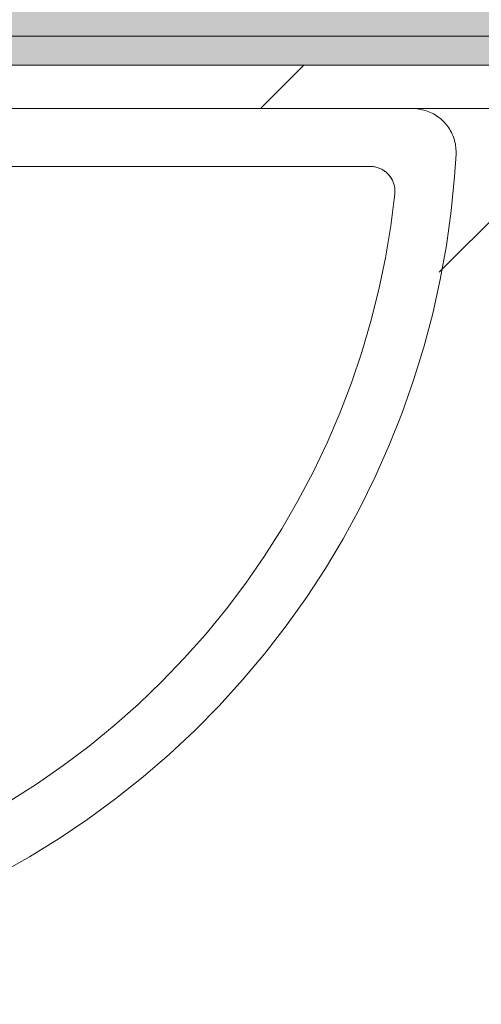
# Model space of a CAD drawing. Header units: millimetres. Extents: x -18260 to 188148, y -14086 to 2351883.
# Tile 120 of 256: x 26 to 186, y -2215 to -1875. Entities that reach past the tile are written whole.
import ezdxf

# ---------------------------------------------------------------- set-up
doc = ezdxf.new("R2010")
doc.units = ezdxf.units.MM
for name, color, linetype, lineweight in [('A-FLOR', 192, 'Continuous', 18), ('A-WALL', 113, 'Continuous', 18), ('A-WALL-PATT', 111, 'Continuous', 25), ('P-SANR-FIXT', 6, 'Continuous', 9)]:
    doc.layers.add(name, color=color, linetype=linetype, lineweight=lineweight)

# ---------------------------------------------------------------- blocks, each defined once
blk = doc.blocks.new('Blks_Banh_Lavatório de Canto com Barras - Único-3074266-PLANTA DE IMPERMEABILIZAÇÃO - TÉRREO')
at = {"layer": 'P-SANR-FIXT', "color": 133, "lineweight": 5}
blk.add_line((77.78, -106.07), (176.75, -205.03), dxfattribs=at)
at = {"layer": 'P-SANR-FIXT', "color": 133, "lineweight": 5, "flags": 128}
for points in [[(200.67, -223), (201.11, -222.59), (201.53, -222.17), (201.94, -221.72), (202.32, -221.26), (202.69, -220.79), (203.04, -220.3), (203.36, -219.8), (203.67, -219.28), (203.96, -218.75), (204.22, -218.22), (204.47, -217.67), (204.69, -217.11), (204.89, -216.54), (205.06, -215.97), (205.22, -215.39), (205.35, -214.8), (205.45, -214.21), (205.54, -213.62), (205.59, -213.02), (205.63, -212.42), (205.64, -211.82), (205.63, -211.22), (205.59, -210.62), (205.53, -210.03), (205.44, -209.43), (205.33, -208.84), (205.2, -208.26), (205.05, -207.68), (204.87, -207.11), (204.67, -206.54), (204.44, -205.98), (204.2, -205.44), (203.93, -204.9), (203.64, -204.37), (203.33, -203.86), (203, -203.36), (202.65, -202.87), (202.28, -202.4), (201.9, -201.94), (201.49, -201.5), (201.25, -201.25)], [(176.75, -205.03), (176.99, -205.28), (177.21, -205.54), (177.43, -205.8), (177.63, -206.07), (177.83, -206.35), (178.01, -206.64), (178.18, -206.94), (178.34, -207.24), (178.49, -207.55), (178.62, -207.86), (178.75, -208.18), (178.86, -208.5), (178.95, -208.83), (179.03, -209.16), (179.1, -209.5), (179.16, -209.83), (179.2, -210.17), (179.23, -210.51), (179.25, -210.85), (179.25, -211.19), (179.24, -211.53), (179.21, -211.87), (179.17, -212.21), (179.12, -212.55), (179.05, -212.89), (178.97, -213.22), (178.88, -213.55), (178.78, -213.87), (178.66, -214.19), (178.53, -214.51), (178.38, -214.82), (178.23, -215.12), (178.06, -215.42), (177.88, -215.71), (177.69, -215.99), (177.49, -216.26), (177.27, -216.53), (177.05, -216.79), (176.82, -217.04), (176.57, -217.28), (176.32, -217.51), (176.08, -217.7)], [(177.81, -206.33), (177.62, -206.05), (177.41, -205.77), (177.19, -205.51), (176.96, -205.26), (176.75, -205.03)], [(178.79, -213.84), (178.89, -213.51), (178.98, -213.19), (179.06, -212.85), (179.13, -212.52), (179.18, -212.18), (179.21, -211.84), (179.24, -211.5), (179.25, -211.16), (179.25, -210.82), (179.23, -210.48), (179.2, -210.14), (179.16, -209.8), (179.1, -209.46), (179.03, -209.13)], [(176.08, -217.7), (167.24, -224.57), (158.12, -231.08), (148.76, -237.22), (139.15, -242.98), (129.32, -248.35), (119.29, -253.32), (109.06, -257.89), (98.66, -262.04), (88.1, -265.78), (77.41, -269.09), (66.58, -271.97), (55.65, -274.41), (44.64, -276.42), (33.55, -277.98), (22.4, -279.1), (11.22, -279.77), (0.03, -280), (-11.17, -279.78), (-22.35, -279.11), (-33.49, -277.99), (-44.58, -276.43), (-55.6, -274.42), (-66.53, -271.98)], [(176.08, -217.7), (176.34, -217.48), (176.6, -217.25), (176.84, -217.01), (177.07, -216.76), (177.29, -216.5)], [(174.54, -218.9), (176.01, -217.76), (176.08, -217.7)], [(-86.57, -287.24), (-75.02, -290.47), (-63.34, -293.24), (-51.57, -295.54), (-39.71, -297.36), (-27.78, -298.71), (-15.82, -299.58), (-3.82, -299.98), (8.18, -299.89), (20.16, -299.32), (32.12, -298.28), (44.02, -296.75), (55.85, -294.76), (67.59, -292.29), (79.23, -289.35), (90.73, -285.95), (102.1, -282.09), (113.3, -277.78), (124.31, -273.03), (135.13, -267.84), (145.73, -262.22), (156.1, -256.19), (166.22, -249.74), (176.08, -242.89), (185.65, -235.66), (194.93, -228.04), (200.67, -223)]]:
    blk.add_lwpolyline(points, dxfattribs=at)
blk = doc.blocks.new('BE-PMSa-MOD-ARQ-CONEXAODOFUTURO-EX-000-R_rvt-1-PLANTA DE IMPERMEABILIZAÇÃO - TÉRREO')
at = {"layer": 'A-WALL', "lineweight": 5}
h = blk.add_hatch(color=9, dxfattribs=at)
h.paths.add_polyline_path([(1763.18, -1890.84), (1838.38, -1890.84), (1838.38, -1880.84), (1728.38, -1880.84), (1728.38, -1890.84)])
h.paths.add_polyline_path([(127.82, -1890.84), (808.38, -1890.84), (808.38, -1880.84), (-153.61, -1880.84), (-153.61, -1890.84), (-19.6, -1890.84)])
at = {"layer": 'A-WALL-PATT', "lineweight": 5}
h = blk.add_hatch(color=57, dxfattribs=at)
h.paths.add_polyline_path([(1833.6, -1880.84), (1853.38, -1880.84), (1853.38, -1790.84), (1728.38, -1790.84), (1728.38, -1880.84)])
h.paths.add_polyline_path([(422.66, -1880.84), (808.38, -1880.84), (808.38, -1790.84), (-198.61, -1790.84), (-198.44, -1880.84), (275.24, -1880.84)])
h = blk.add_hatch(dxfattribs=at)
h.set_pattern_fill('FP_14', color=252, style=0, pattern_type=2)
h.set_pattern_definition([(45, (0, 0), (-53.033, 53.033), [])])
h.paths.add_polyline_path([(1828.38, -1905.84), (1838.38, -1904.69), (1837.7, -1890.84), (1728.38, -1890.84), (1728.38, -1905.84), (1788.38, -1905.84)])
h.paths.add_polyline_path([(-123.61, -1905.84), (808.38, -1904.69), (808.38, -1890.84), (-133.61, -1890.84), (-133.61, -1905.84)])
at = {"layer": 'A-WALL', "color": 90, "lineweight": 5}
for p, q in [((808.38, -1880.84), (-153.61, -1880.84)), ((808.38, -1890.84), (-133.61, -1890.84))]:
    blk.add_line(p, q, dxfattribs=at)
at = {"layer": 'A-WALL', "color": 130, "lineweight": 9}
blk.add_line((-123.61, -1905.84), (748.38, -1905.84), dxfattribs=at)
at = {"layer": 'P-SANR-FIXT', "color": 250, "lineweight": 5, "rotation": 45.00000000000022}
blk.add_blockref('Blks_Banh_Lavatório de Canto com Barras - Único-3074266-PLANTA DE IMPERMEABILIZAÇÃO - TÉRREO', (-122.64, -1905.84), dxfattribs=at)

msp = doc.modelspace()

# ---------------------------------------------------------------- hatches: boundary and pattern name
at = {"layer": 'A-FLOR'}
h = msp.add_hatch(dxfattribs=at)
h.set_pattern_fill('FP_1', color=1, style=0, pattern_type=2)
h.set_pattern_definition([(45, (0, 0), (-251.447, 251.447), []), (45, (0, 381), (-251.447, 251.447), [])])
h.paths.add_polyline_path([(169.969, -1914.844), (170.011, -1911.085), (171.824, -1911.49), (171.806, -1914.339), (171.133, -1914.524)])
h.paths.add_polyline_path([(-115.314, -2196.856), (-115.314, -2200.585), (-116.99, -2200.303), (-116.582, -2197.277)])
h.paths.add_polyline_path([(1233.454, -3729.695), (1876.385, -3729.695), (1876.385, -1998.842), (1828.383, -1998.842), (1828.383, -1905.841), (1788.383, -1905.841), (1788.383, -1920.841), (1718.383, -1920.841), (1718.383, -1905.841), (818.383, -1905.841), (817.408, -1920.841), (748.383, -1920.841), (748.383, -1905.841), (307.361, -1905.841), (307.361, -1915.841), (305.046, -1917.754), (304.143, -1917.822), (301.397, -1919.161), (300.955, -1919.666), (296.227, -1919.666), (290.938, -1920.309), (257.871, -1919.467), (256.912, -1919.161), (253.091, -1918.892), (251.543, -1917.905), (249.785, -1917.754), (249.264, -1919.189), (247.361, -1915.841), (247.361, -1905.841), (161.966, -1906.511), (161.966, -1910.841), (166.44, -1911.898), (169.969, -1914.844), (171.806, -1919.058), (171.952, -1921.367), (176.775, -1921.622), (173.245, -1952.233), (166.638, -1984.03), (156.087, -2015.587), (146.482, -2037.638), (138.496, -2052.122), (120.466, -2081.11), (97.415, -2109.111), (83.769, -2122.94), (47.301, -2153.066), (10.36, -2174.296), (-8.155, -2182.773), (-39.55, -2193.494), (-61.669, -2199.196), (-106.885, -2204.741), (-107.639, -2200.399), (-111.636, -2199.612), (-115.314, -2196.856), (-117.371, -2192.744), (-117.639, -2190.446), (-122.639, -2190.446), (-123.615, -3435.841), (141.385, -3435.841), (141.385, -3729.695), (1159.745, -3729.695)])
h.paths.add_polyline_path([(1159.745, -3720.199), (1053.725, -3719.541), (1048.242, -3717.27), (1046.172, -3712.79), (1045.314, -3710.199), (1045.992, -3585.195), (1048.894, -3579.848), (1050.309, -3577.557), (1051.041, -3576.325), (1052.838, -3574.528), (1056.628, -3572.146), (1059.811, -3571.505), (1060.854, -3570.667), (1076.419, -3570.166), (1056.429, -3516.439), (1044.867, -3472.734), (1036.117, -3423.105), (1032.15, -3371.336), (1032.34, -3327.704), (1038.53, -3268.616), (1043.998, -3238.797), (1056.067, -3192.607), (1071.72, -3157.063), (1082.207, -3140.692), (1089.946, -3130.542), (1108.159, -3111.913), (1123.433, -3099.67), (1141.942, -3087.986), (1162.297, -3078.174), (1185.557, -3070.821), (1210.701, -3066.609), (1228.885, -3065.458), (1251.755, -3066.906), (1280.353, -3073.202), (1301.577, -3080.95), (1322.832, -3091.947), (1340.351, -3103.81), (1361.069, -3123.05), (1375.564, -3140.692), (1386.05, -3157.063), (1391.639, -3167.775), (1403.147, -3197.402), (1414.52, -3241.964), (1422.472, -3292.031), (1425.308, -3326.766), (1425.553, -3377.37), (1420.446, -3430.669), (1412.576, -3474.203), (1396.37, -3531.261), (1386.527, -3557.896), (1382.328, -3570.166), (1396.384, -3570.848), (1400.208, -3572.773), (1401.416, -3573.826), (1408.281, -3581.403), (1410.524, -3585.024), (1410.875, -3589.362), (1411.209, -3590.168), (1410.35, -3712.79), (1408.278, -3717.271), (1406.203, -3718.86), (1401.206, -3720.199), (1233.454, -3720.199)])
h.paths.add_polyline_path([(1079.154, -3570.166), (1068.285, -3546.301), (1077.105, -3568.242), (1077.973, -3570.166)])
h.paths.add_polyline_path([(1379.405, -3570.166), (1379.808, -3570.166), (1389.298, -3546.788), (1384.293, -3557.896), (1379.047, -3570.166)])
h.paths.add_polyline_path([(1395.688, -3528.74), (1403.984, -3502.16), (1398.625, -3518.392), (1395.841, -3528.202)])
h.paths.add_polyline_path([(1058.806, -3519.435), (1043.75, -3460.937), (1048.517, -3481.945), (1058.425, -3518.354)])
h.paths.add_polyline_path([(1412.576, -3469.246), (1421.593, -3410.12), (1419.279, -3424.64), (1413.825, -3460.937)])
h.paths.add_polyline_path([(1423.085, -3392.693), (1424.412, -3365.365), (1423.42, -3377.271), (1423.197, -3387.538)])
h.paths.add_polyline_path([(1033.351, -3351.477), (1035.314, -3307.539), (1033.351, -3342.271)])
h.paths.add_polyline_path([(1424.429, -3330.863), (1418.753, -3274.323), (1419.524, -3284.621), (1424.418, -3330.754)])
h.paths.add_polyline_path([(1039.882, -3269.245), (1048.299, -3226.482), (1043.047, -3250.765), (1041.186, -3261.628)])
h.paths.add_polyline_path([(1415.3, -3254.134), (1409.721, -3227.452), (1413.536, -3246.702), (1414.502, -3250.771)])
h.paths.add_polyline_path([(-112.639, -2335.841), (-122.639, -2335.841), (-122.639, -2275.841), (-112.639, -2275.841), (-110.735, -2278.159), (-110.688, -2278.706), (-109.319, -2281.805), (-109.024, -2283.559), (-108.81, -2286.984), (-108.17, -2292.374), (-108.813, -2324.707), (-109.319, -2326.291), (-109.587, -2330.112), (-110.622, -2332.208), (-110.726, -2333.417), (-109.442, -2334.024)])
h.paths.add_polyline_path([(-106.642, -2326.689), (-106.642, -2284.993), (-93.305, -2289.991), (-21.465, -2291.14), (-18.889, -2292.081), (-16.944, -2293.73), (-15.01, -2293.757), (-9.768, -2303.049), (-8.756, -2305.841), (-13.426, -2317.058), (-16.944, -2318.552), (-19.597, -2320.27), (-23.287, -2321.01), (-23.864, -2321.46), (-50.832, -2321.663), (-98.103, -2322.708), (-102.372, -2324.698)])
h.paths.add_polyline_path([(-112.064, -2203.263), (-114.913, -2202.153), (-113.636, -2200.484), (-111.187, -2200.286), (-109.942, -2202.153), (-111.636, -2203.039)])
h.paths.add_polyline_path([(-119.257, -2198.491), (-120.106, -2195.324), (-118.933, -2193.525), (-116.582, -2194.92), (-118.933, -2198.32), (-119.208, -2198.465)])
h.paths.add_polyline_path([(-92.722, -2189.266), (-93.928, -2188.409), (-94.639, -2189.239), (-92.857, -2189.264)])
h.paths.add_polyline_path([(-93.176, -2184.96), (-92.439, -2184.294), (-93.275, -2184.023), (-93.869, -2183.189), (-100.296, -2181.654), (-100.539, -2181.435), (-102.639, -2175.841), (-103.113, -2176.338), (-99.169, -2183.3), (-93.229, -2184.946)])
h.paths.add_polyline_path([(-93.666, -2180.316), (-94.639, -2175.841), (-94.41, -2176.338), (-93.869, -2179.233)])
h.paths.add_polyline_path([(-107.254, -2179.042), (-107.254, -2175.841), (-107.639, -2175.841)])
h.paths.add_polyline_path([(-108.626, -2041.569), (-110.397, -2041.409), (-109.006, -2041.61)])
h.paths.add_polyline_path([(-113.148, -2044.037), (-112.297, -2042.364), (-114.502, -2043.859)])
h.paths.add_polyline_path([(-116.374, -2040.717), (-111.314, -2038.882), (-112.297, -2037.898), (-117.639, -2036.779), (-116.804, -2039.799), (-116.435, -2040.586)])
h.paths.add_polyline_path([(-27.179, -2029.585), (-32.853, -2016.84), (-31.593, -2022.46), (-28.88, -2027.369)])
h.paths.add_polyline_path([(-14.434, -2035.259), (-15.108, -2034.585), (-23.982, -2032.038), (-19.597, -2034.188), (-18.214, -2034.761)])
h.paths.add_polyline_path([(277.361, -2019.724), (268.175, -2015.339), (264.99, -2013.284), (264.99, -2011.051), (262.948, -2008.903), (261.823, -2001.512), (261.517, -1985.552), (261.551, -1960.327), (260.495, -1930.377), (256.513, -1921.838), (298.209, -1921.838), (293.211, -1931.797), (292.257, -2005.543), (291.662, -2007.154), (291.604, -2009.703), (283.122, -2018.187), (280.153, -2018.711)])
h.paths.add_polyline_path([(1.105, -2001.3), (-3.037, -1998.122), (-11.64, -1995.626), (-10.966, -1996.3), (-1.302, -2000.303)])
h.paths.add_polyline_path([(6.779, -2014.045), (6.281, -2010.266), (2.952, -2003.708), (2.821, -2005.443), (6.281, -2013.548)])
h.paths.add_polyline_path([(152.064, -1953.521), (155.539, -1931.959), (153.48, -1927.598), (147.325, -1926.114), (147.325, -1926.913), (153.48, -1928.549), (154.436, -1931.167), (154.745, -1940.463), (152.939, -1949.26)])
h.paths.add_polyline_path([(160.783, -1935.796), (159.924, -1934.591), (160.098, -1935.724), (160.736, -1935.792)])
h.paths.add_polyline_path([(151.833, -1934.851), (147.664, -1933.841), (147.855, -1934.43), (149.914, -1934.648)])
h.paths.add_polyline_path([(-122.456, -1917.841), (-119.951, -1911.079), (-119.066, -1911.216), (-121.926, -1916.806)])
h.paths.add_polyline_path([(-122.639, -1929.899), (-121.531, -1916.965), (-116.498, -1907.415), (-112.297, -1905.841), (-123.615, -1905.841), (-123.615, -1929.899)])
h.paths.add_polyline_path([(147.325, -1922.135), (150.534, -1921.227), (147.325, -1921.954)])
h.paths.add_polyline_path([(13.219, -1919.983), (15.557, -1915.331), (14.766, -1912.106), (13.09, -1919.854)])
h.paths.add_polyline_path([(173.673, -1918.538), (171.255, -1916.563), (173.673, -1913.566), (174.2, -1914.208), (174.635, -1916.699)])
h.paths.add_polyline_path([(-118.655, -1917.841), (-117.264, -1917.841), (-118.034, -1917.22), (-118.456, -1917.643)])
h.paths.add_polyline_path([(10.402, -1917.166), (11.319, -1911.676), (7.361, -1910.841), (7.73, -1912.106), (9.418, -1916.182)])
h.paths.add_polyline_path([(166.44, -1911.898), (164.882, -1909.272), (167.265, -1908.341), (169.84, -1909.547), (168.376, -1911.173)])
h.paths.add_polyline_path([(-112.241, -1911.427), (-110.639, -1911.216), (-111.348, -1910.534), (-112.046, -1911.233)])

# ---------------------------------------------------------------- block references
at = {"lineweight": 5}
msp.add_blockref('BE-PMSa-MOD-ARQ-CONEXAODOFUTURO-EX-000-R_rvt-1-PLANTA DE IMPERMEABILIZAÇÃO - TÉRREO', (0, 0), dxfattribs=at)

doc.saveas('drawing.dxf')
